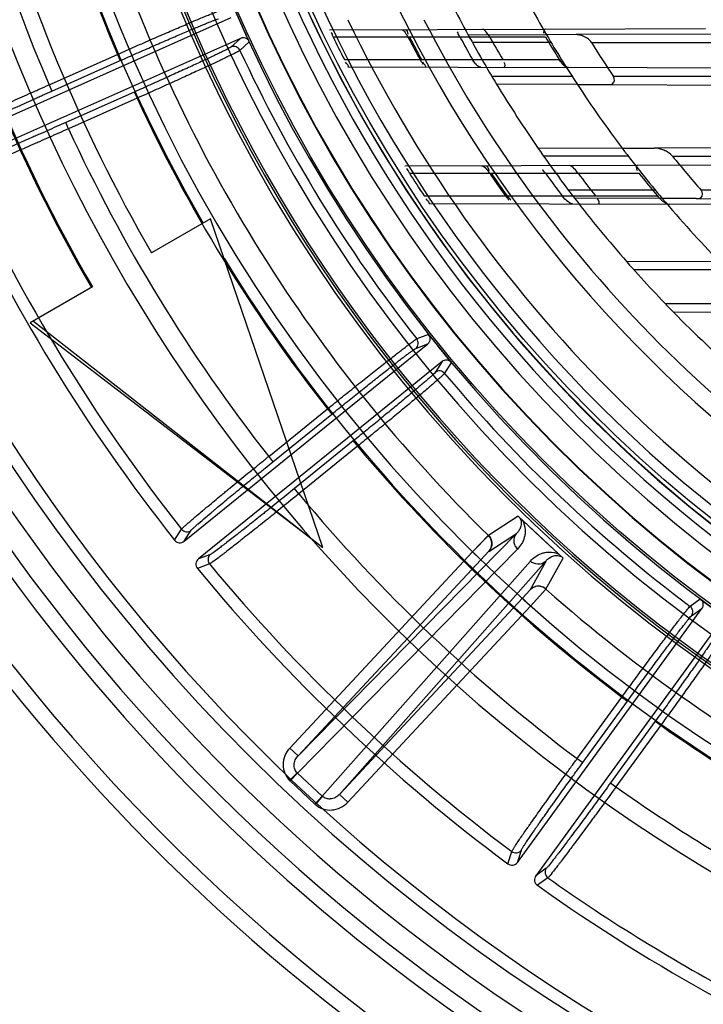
# Model space of a CAD drawing. Header units: millimetres. Extents: x 0 to 297, y 0 to 210.
# Tile 70 of 256: x 144.383 to 144.593, y 92.715 to 93.018. Entities that reach past the tile are written whole.
import ezdxf

# ---------------------------------------------------------------- set-up
doc = ezdxf.new("R2010")
doc.units = ezdxf.units.MM
doc.header["$LTSCALE"] = 16.335
doc.layers.get('0').update_dxf_attribs({"linetype": 'CONTINUOUS'})
for name, color, linetype in [('01_GLOBAL', 7, 'CONTINUOUS'), ('INTFCLR_144815', 7, 'CONTINUOUS'), ('INTFCLR_72935', 7, 'CONTINUOUS')]:
    doc.layers.add(name, color=color, linetype=linetype)

msp = doc.modelspace()

# ---------------------------------------------------------------- linework, layer by layer
at = {"color": 7, "linetype": 'Continuous'}
msp.add_circle((145.8748034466, 92.1344639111), 2.66, dxfattribs=at)
at = {"color": 9, "linetype": 'Continuous'}
msp.add_arc((145.8748034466, 92.1344639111), 2.6259090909, 92.9674534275, 177.0325465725, dxfattribs=at)
at = {"layer": '01_GLOBAL', "color": 7, "linetype": 'Continuous'}
msp.add_circle((145.8748034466, 92.1344639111), 2.695, dxfattribs=at)
at = {"layer": 'INTFCLR_144815', "color": 6, "linetype": 'Continuous'}
for p, q in [((144.3596989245, 92.97991709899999), (144.4476865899, 93.0190917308)), ((144.4505337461, 93.01269691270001), (144.3625325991, 92.9735162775)), ((144.4529238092, 93.0122124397), (144.4532337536, 93.0116015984)), ((144.4413174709, 92.9571596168), (144.4231309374, 92.9466596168)), ((144.4759151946, 92.85589106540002), (144.4413174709, 92.9571596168)), ((144.404944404, 92.9361596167), (144.3857626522, 92.9250850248)), ((144.3857626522, 92.9250850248), (144.4721979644, 92.8587999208)), ((144.3867578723, 92.92565961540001), (144.4759151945, 92.85589106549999)), ((144.508851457, 92.92094683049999), (144.50844793, 92.9215003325)), ((144.4332022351, 92.85786690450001), (144.5081980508, 92.9185973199)), ((144.5126032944, 92.91315729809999), (144.4375963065, 92.85241783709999)), ((144.5150373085, 92.9133079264), (144.5154947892, 92.9127981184)), ((144.5926805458, 92.8396272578), (144.5921475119, 92.8400574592)), ((144.5358315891, 92.7589745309), (144.5926575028, 92.83718869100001)), ((144.598320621, 92.83307419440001), (144.541487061, 92.7548495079))]:
    msp.add_line(p, q, dxfattribs=at)
at = {"layer": 'INTFCLR_144815', "color": 9, "linetype": 'Continuous'}
for p, q in [((144.4505337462, 93.012696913), (144.4476230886, 93.01002991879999)), ((144.4503797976, 93.0089936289), (144.4532337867, 93.0116016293)), ((144.3915898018, 92.9983810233), (144.4126712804, 93.0077671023)), ((144.3924438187, 92.99646287), (144.4135252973, 93.005848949)), ((144.4126712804, 93.0077671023), (144.4135252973, 93.005848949)), ((144.3915898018, 92.9983810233), (144.3924438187, 92.99646287)), ((144.4178340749, 92.9961712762), (144.3967335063, 92.98677669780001)), ((144.4178340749, 92.9961712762), (144.4186880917, 92.9942531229)), ((144.4186880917, 92.9942531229), (144.3975875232, 92.98485854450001)), ((144.3975875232, 92.98485854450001), (144.3967335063, 92.98677669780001)), ((144.50844793, 92.9215003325), (144.5048285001, 92.92014141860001)), ((144.5045003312, 92.91721469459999), (144.5081980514, 92.9185973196)), ((144.5126032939, 92.91315729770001), (144.5104820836, 92.9098278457)), ((144.5134130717, 92.90954035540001), (144.515494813, 92.9127981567)), ((144.4592275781, 92.88395560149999), (144.4773068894, 92.8985959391)), ((144.4605489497, 92.8823238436), (144.4786282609, 92.8969641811)), ((144.4773068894, 92.8985959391), (144.4786282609, 92.8969641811)), ((144.4852949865, 92.8887314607), (144.4671998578, 92.87407831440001)), ((144.486616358, 92.8870997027), (144.4685212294, 92.87244655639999)), ((144.4852949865, 92.8887314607), (144.486616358, 92.8870997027)), ((144.4592275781, 92.88395560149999), (144.4605489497, 92.8823238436)), ((144.4685212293, 92.87244655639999), (144.4671998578, 92.87407831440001)), ((144.5360566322, 92.8655540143), (144.5268839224, 92.8596002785)), ((144.4302337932, 92.8581943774), (144.4323798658, 92.86155206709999)), ((144.4332022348, 92.85786690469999), (144.4353492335, 92.8612172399)), ((144.5355454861, 92.86024816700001), (144.4682807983, 92.7917983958)), ((144.5269935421, 92.854716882), (144.5355454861, 92.8602481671)), ((144.4413172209, 92.8538192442), (144.4375963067, 92.85241783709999)), ((144.522026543, 92.8545654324), (144.4657211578, 92.7941852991)), ((144.535840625, 92.85543288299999), (144.4680728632, 92.78647117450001)), ((144.522026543, 92.8545654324), (144.5245861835, 92.852178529)), ((144.5245861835, 92.852178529), (144.526977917, 92.85475801)), ((144.4410239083, 92.8508493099), (144.4372960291, 92.8494503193)), ((144.4682807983, 92.7917983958), (144.5245861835, 92.852178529)), ((144.4757354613, 92.77932568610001), (144.5398019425, 92.85173889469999)), ((144.4810352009, 92.77990472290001), (144.5446260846, 92.8517803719)), ((144.5446260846, 92.8517803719), (144.539704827, 92.84286341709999)), ((144.5445840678, 92.8430946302), (144.5498834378, 92.8526603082)), ((144.539704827, 92.84286341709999), (144.5373405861, 92.84028485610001)), ((144.5373405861, 92.84028485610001), (144.4810352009, 92.77990472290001)), ((144.5399002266, 92.8378979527), (144.5373405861, 92.84028485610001)), ((144.5921475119, 92.8400574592), (144.5890031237, 92.8378080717)), ((144.4835948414, 92.7775178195), (144.5399002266, 92.8378979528)), ((144.5894436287, 92.83489613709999), (144.5926575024, 92.83718869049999)), ((144.5542177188, 92.7909098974), (144.5679956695, 92.8098736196)), ((144.5559163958, 92.7896757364), (144.5696943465, 92.80863945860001)), ((144.5679956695, 92.8098736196), (144.5696943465, 92.80863945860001)), ((144.5782646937, 92.80241273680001), (144.5644759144, 92.7834341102)), ((144.5782646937, 92.80241273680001), (144.5799633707, 92.8011785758)), ((144.5799633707, 92.8011785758), (144.5661745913, 92.7821999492)), ((144.4657211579, 92.7941852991), (144.4682807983, 92.7917983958)), ((144.5542177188, 92.7909098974), (144.5559163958, 92.7896757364)), ((144.4656828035, 92.78416298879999), (144.4680100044, 92.7865311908)), ((144.4680728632, 92.78647117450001), (144.4658083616, 92.7840427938)), ((144.4734709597, 92.77689730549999), (144.4658083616, 92.7840427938)), ((144.4680728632, 92.78647117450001), (144.4680100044, 92.7865311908)), ((144.4757354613, 92.77932568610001), (144.4680728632, 92.78647117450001)), ((144.5644759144, 92.7834341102), (144.5661745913, 92.7821999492)), ((144.4757354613, 92.77932568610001), (144.4734709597, 92.77689730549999)), ((144.4735996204, 92.7767804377), (144.4757997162, 92.77926716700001)), ((144.4757997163, 92.77926716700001), (144.4757354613, 92.77932568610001)), ((144.4810352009, 92.77990472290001), (144.4835948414, 92.7775178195)), ((144.5358315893, 92.75897453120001), (144.5370382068, 92.7627662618)), ((144.5328797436, 92.75852240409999), (144.534083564, 92.76232099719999)), ((144.5447185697, 92.75716633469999), (144.5414870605, 92.7548495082)), ((144.5452041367, 92.7542215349), (144.5419652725, 92.7519052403))]:
    msp.add_line(p, q, dxfattribs=at)
at = {"layer": 'INTFCLR_144815', "color": 7, "linetype": 'Continuous'}
for p, q in [((144.5498833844, 92.8526602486), (144.5360564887, 92.8655540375)), ((144.5429699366, 92.85910714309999), (144.5360564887, 92.8655540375)), ((144.526968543, 92.8597413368), (144.5220265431, 92.8545654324)), ((144.522026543, 92.8545654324), (144.5268838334, 92.8596003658)), ((144.5498833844, 92.8526602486), (144.5429699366, 92.85910714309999)), ((144.5399002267, 92.8378979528), (144.5446196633, 92.8431380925)), ((144.5445840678, 92.8430946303), (144.5399002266, 92.8378979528))]:
    msp.add_line(p, q, dxfattribs=at)
at = {"layer": 'INTFCLR_144815', "color": 6, "linetype": 'Continuous'}
for radius in [0.4466793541, 0.4256665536]:
    msp.add_circle((144.8596077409, 93.1986596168), radius, dxfattribs=at)
for centre, radius, start, end in [((144.8596077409, 93.1986596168), 0.6157754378, 313.9937911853, 154.5150993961), ((144.8596077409, 93.1986596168), 0.5947754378, 312.9543589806, 154.5144414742), ((144.8596077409, 93.1986596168), 0.5751005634, 108.7136429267, 257.7559644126), ((144.8596077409, 93.1986596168), 0.4627266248, 45.0000000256, 314.9999999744), ((144.8596077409, 93.1986596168), 0.4618985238, 44.999999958, 315.000000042), ((144.8596077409, 93.1986596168), 0.461229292, 44.99999997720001, 315.0000000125), ((144.8596077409, 93.1986596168), 0.4472794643, 47.86578076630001, 312.1342192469), ((144.8596077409, 93.1986596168), 0.4408857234, 45.72777364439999, 314.2722263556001), ((144.8596077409, 93.1986596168), 0.4268887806, 45.6663486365, 314.3336513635), ((144.8596077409, 93.1986596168), 0.5253616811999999, 180.0000000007, 210.0000000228), ((144.8596077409, 93.1986596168), 0.525, 180.0000000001, 210.0000000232), ((144.8596077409, 93.1986596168), 0.504, 180, 209.9999999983), ((144.8596077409, 93.1986596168), 0.427, 190.6326298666, 247.7397281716), ((144.8596077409, 93.1986596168), 0.4473594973, 203.2829108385, 204.7170891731), ((144.8596077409, 93.1986596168), 0.4169682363, 205.6072723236, 244.3927276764), ((144.8596077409, 93.1986596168), 0.3959554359, 207.0737153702, 242.9262846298), ((144.4484741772, 93.008109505), 0.002100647, 24.8892238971, 113.9019535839), ((144.8599207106, 93.19801182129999), 0.54782, 204.5122890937, 218.3386713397), ((144.8596077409, 93.1986596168), 0.5947754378, 205.4855585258, 293.0456409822), ((144.8596077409, 93.1986596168), 0.6157754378, 205.4849006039, 292.0062088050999), ((144.5031756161, 92.9188448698), 0.002100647, 309.0980464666, 38.1112069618), ((144.8596077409, 93.1986596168), 0.4473594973, 218.2829108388, 219.7170891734), ((144.5118012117, 92.9081931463), 0.002100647, 39.88922391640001, 128.9019536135), ((144.4318798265, 92.8594981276), 0.0020998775, 218.3808656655, 309.0311725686), ((144.4389170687, 92.85078517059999), 0.0020999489, 128.9714788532, 219.4698665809), ((144.8599207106, 93.19801182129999), 0.54782, 219.5142520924, 233.3456460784), ((144.8596077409, 93.1986596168), 0.4473594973, 233.2829108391, 234.7170891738), ((144.5877421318, 92.83612790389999), 0.002100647, 324.0980465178, 53.1112069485), ((144.5341320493, 92.7602079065), 0.002099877, 233.3878338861, 324.0311753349), ((144.5431853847, 92.7536143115), 0.0020999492, 143.9714820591, 234.4768307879), ((144.8599207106, 93.19801182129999), 0.54782, 234.5212267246, 248.35715705)]:
    msp.add_arc(centre, radius, start, end, dxfattribs=at)
at = {"layer": 'INTFCLR_144815', "color": 9, "linetype": 'Continuous'}
for centre, radius, start, end in [((144.8596077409, 93.1986596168), 0.4820383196, 52.2436298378, 307.7563701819), ((144.8596077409, 93.1986596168), 0.5712784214, 125.9035433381, 247.5002459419), ((144.8596077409, 93.1986596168), 0.4540564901, 52.5411294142, 307.4588705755), ((144.8596077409, 93.1986596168), 0.44073522, 45.7280221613, 314.2719778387), ((144.8596077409, 93.1986596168), 0.4337362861, 45.73034182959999, 314.2696581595), ((144.8596076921, 93.1986596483), 0.5153551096, 125.9035433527, 247.5002459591), ((144.8596077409, 93.1986596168), 0.4856448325, 128.484146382, 209.9999999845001), ((144.8596077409, 93.1986596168), 0.4297215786, 128.4841463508, 246.0405071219), ((144.8599207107, 93.19801182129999), 0.5091034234, 159.7769988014, 203.0866188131), ((144.859607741, 93.1986596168), 0.485996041, 159.8720266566, 203.1279733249), ((144.859607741, 93.1986596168), 0.47504355, 198.4596803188, 225.5403197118), ((144.8596077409, 93.1986596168), 0.4510440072, 204.8664382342, 218.1335617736), ((144.8596077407, 93.1986596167), 0.4859960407, 204.8720266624, 218.1279733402), ((144.8599207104, 93.19801182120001), 0.5091034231, 204.7515083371, 218.0887233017), ((144.8599207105, 93.19801182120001), 0.5440554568, 204.6484090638, 218.201512), ((144.8596077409, 93.1986596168), 0.5830188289, 203.8266800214, 313.0809380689), ((144.8596077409, 93.1986596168), 0.590019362, 203.8278898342, 312.5732768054), ((144.8596077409, 93.1986596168), 0.6110177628, 203.8266800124, 319.1799903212), ((144.8596077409, 93.1986596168), 0.4856448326, 211.4870912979, 246.040507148), ((144.8596077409, 93.1986596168), 0.4510440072, 219.8664382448, 233.1335617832), ((144.8596077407, 93.1986596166), 0.4859960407, 219.8720266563, 233.1279733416), ((144.8599207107, 93.19801182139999), 0.5091034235, 219.7536127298, 233.0962001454), ((144.4340301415, 92.86285204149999), 0.0021007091, 218.2286241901, 308.8994333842), ((144.4426420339, 92.8521890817), 0.0021007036, 129.100336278, 219.6239978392), ((144.8599207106, 93.19801182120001), 0.544055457, 219.6503858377, 233.208535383), ((144.8596077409, 93.1986596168), 0.4750435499, 228.4596802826, 255.5403196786), ((144.8596077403, 93.1986596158), 0.4859960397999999, 234.8720266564, 240.6586020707), ((144.4703373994, 92.7888995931), 0.006640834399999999, 225.5003209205, 227.0000047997), ((144.859920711, 93.19801182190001), 0.509103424, 234.7610892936, 242.0704016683), ((144.4780000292, 92.78175413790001), 0.006640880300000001, 226.9999997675, 228.4996732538), ((144.535340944, 92.7640039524), 0.0021007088, 233.2356275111, 323.8994442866), ((144.5464201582, 92.75593460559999), 0.0021007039, 144.1003473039, 234.6310018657), ((144.8599207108, 93.19801182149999), 0.5440554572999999, 234.6574089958, 242.0704016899)]:
    msp.add_arc(centre, radius, start, end, dxfattribs=at)
at = {"layer": 'INTFCLR_144815', "color": 7, "linetype": 'Continuous'}
for centre, start, end in [((144.5244322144, 92.8571022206), 317.0375709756, 45.5365050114), ((144.5422630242, 92.8404747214), 48.4614531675, 136.9624284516)]:
    msp.add_arc(centre, 0.0035001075, start, end, dxfattribs=at)
at = {"layer": 'INTFCLR_144815', "color": 6, "linetype": 'Continuous'}
for points, knots in [([(144.4126712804, 93.00776710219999), (144.4135772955, 93.0081695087), (144.4153889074, 93.0089724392), (144.4180960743, 93.0101677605), (144.4207701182, 93.0113440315), (144.4233786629, 93.0124870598), (144.4258985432, 93.0135862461), (144.4283154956, 93.0146355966), (144.4306211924, 93.0156317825), (144.4328018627, 93.01656887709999), (144.4348368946, 93.0174379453), (144.4367109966, 93.01823220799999), (144.4384122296, 93.0189471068), (144.4399336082, 93.01957939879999), (144.4412625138, 93.02012528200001), (144.4423878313, 93.020575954), (144.443301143, 93.0209398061), (144.4440895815, 93.0212186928), (144.4445698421, 93.0214251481), (144.4448314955, 93.02145532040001)], [0, 0, 0, 0, 0.0850728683, 0.170047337, 0.2539515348, 0.3357640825, 0.4144451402, 0.4898706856, 0.5618777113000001, 0.6299846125, 0.6935502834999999, 0.7517701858, 0.8046568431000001, 0.8519046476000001, 0.8931578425, 0.9279251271, 0.9559751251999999, 0.9773975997, 1, 1, 1, 1]), ([(144.4529238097, 93.01221243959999), (144.4527030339, 93.01244896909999), (144.4519734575, 93.01294485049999), (144.4510156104, 93.01291145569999), (144.4505337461, 93.01269691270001)], [0, 0, 0, 0, 0.3801960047, 1, 1, 1, 1]), ([(144.4503798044, 93.00899361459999), (144.4501735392, 93.0088114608), (144.4496725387, 93.0085829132), (144.4488951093, 93.0081612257), (144.4479649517, 93.0077037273), (144.4468316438, 93.00714813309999), (144.4454979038, 93.00650846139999), (144.443972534, 93.0057842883), (144.4422632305, 93.00498080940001), (144.4403890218, 93.0041066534), (144.4383660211, 93.00316966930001), (144.4362076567, 93.0021756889), (144.4339224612, 93.0011285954), (144.431531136, 93.00003792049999), (144.4290578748, 92.9989149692), (144.4265297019, 92.99777193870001), (144.4239567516, 92.9966129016), (144.4213393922, 92.9954380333), (144.4195780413, 92.99465034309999), (144.4186880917, 92.9942531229)], [0, 0, 0, 0, 0.0236146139, 0.0463538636, 0.0762315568, 0.112430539, 0.154715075, 0.2031505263, 0.2573373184, 0.3167930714, 0.3806188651, 0.4486563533, 0.5207089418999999, 0.5963276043, 0.674203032, 0.7538026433, 0.8344246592, 0.9163675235, 1, 1, 1, 1]), ([(144.4773068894, 92.89859593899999), (144.4780776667, 92.89921895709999), (144.4796208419, 92.90046429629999), (144.4819307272, 92.9023230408), (144.484220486, 92.9041603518), (144.4864567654, 92.90594948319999), (144.4886155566, 92.9076706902), (144.4906824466, 92.90931281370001), (144.4926532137, 92.91087284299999), (144.4945176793, 92.9123427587), (144.4962561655, 92.9137069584), (144.4978563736, 92.91495553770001), (144.4993091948, 92.9160820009), (144.5006098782, 92.9170823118), (144.5017466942, 92.9179491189), (144.5027114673, 92.9186712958), (144.5034927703, 92.919253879), (144.5041770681, 92.91972375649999), (144.5045843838, 92.9200448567), (144.5048285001, 92.92014141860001)], [0, 0, 0, 0, 0.0850492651, 0.1701690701, 0.2544288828, 0.3369797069, 0.415932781, 0.4913591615, 0.5635131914, 0.6316257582, 0.6951004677, 0.7531483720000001, 0.8058019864, 0.8528569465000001, 0.8939622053, 0.928463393, 0.9563192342, 0.9774719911, 1, 1, 1, 1]), ([(144.5081980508, 92.9185973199), (144.5084500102, 92.9188013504), (144.5089962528, 92.91949387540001), (144.5090313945, 92.9204517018), (144.5088514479, 92.92094682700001)], [0, 0, 0, 0, 0.3809658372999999, 1, 1, 1, 1]), ([(144.5150373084, 92.9133079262), (144.5147628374, 92.9134792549), (144.5139297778, 92.9137694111), (144.5130132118, 92.91348924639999), (144.5126032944, 92.91315729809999)], [0, 0, 0, 0, 0.3801956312, 1, 1, 1, 1]), ([(144.5134130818, 92.90954034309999), (144.5132609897, 92.9093110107), (144.5128362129, 92.9089605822), (144.5121944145, 92.9083520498), (144.5114143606, 92.9076693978), (144.5104634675, 92.9068394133), (144.5093407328, 92.90587634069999), (144.5080547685, 92.90478204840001), (144.5066116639, 92.90356354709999), (144.5050275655, 92.90223409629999), (144.5033160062, 92.9008054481), (144.5014884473, 92.8992867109), (144.4995521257, 92.8976838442), (144.4975245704, 92.8960114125), (144.4954262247, 92.8942865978), (144.4932800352, 92.8925281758), (144.491094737, 92.89074270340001), (144.4888706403, 92.8889304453), (144.4873731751, 92.88771372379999), (144.486616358, 92.8870997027)], [0, 0, 0, 0, 0.0236146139, 0.0463538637, 0.0762315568, 0.112430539, 0.154715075, 0.2031505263, 0.2573373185, 0.3167930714, 0.3806188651, 0.4486563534, 0.5207089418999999, 0.5963276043, 0.674203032, 0.7538026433, 0.8344246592, 0.9163675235, 1, 1, 1, 1]), ([(144.5926575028, 92.83718869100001), (144.5928480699, 92.8374509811), (144.5931964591, 92.8382612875), (144.5929825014, 92.83919557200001), (144.5926805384, 92.8396272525)], [0, 0, 0, 0, 0.3809657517, 1, 1, 1, 1]), ([(144.5679956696, 92.8098736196), (144.5685789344, 92.8106749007), (144.5697472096, 92.8122772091), (144.571497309, 92.8146704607), (144.573233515, 92.8170378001), (144.5749305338, 92.81934476), (144.5765702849, 92.82156605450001), (144.5781417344, 92.82368717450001), (144.579641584, 92.8257041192), (144.5810620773, 92.82760650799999), (144.5823882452, 92.829374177), (144.5836107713, 92.8309943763), (144.5847225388, 92.83245847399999), (144.5857200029, 92.8337613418), (144.5865937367, 92.8348928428), (144.5873387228, 92.8358401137), (144.58794262, 92.836605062), (144.5884819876, 92.83723603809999), (144.5887923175, 92.8376516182), (144.5890031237, 92.8378080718)], [0, 0, 0, 0, 0.0850492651, 0.1701690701, 0.2544288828, 0.3369797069, 0.415932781, 0.4913591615, 0.5635131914, 0.6316257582, 0.6951004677, 0.7531483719, 0.8058019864, 0.8528569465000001, 0.8939622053, 0.928463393, 0.9563192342, 0.9774719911, 1, 1, 1, 1]), ([(144.600038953, 92.8297900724), (144.5999513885, 92.82952915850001), (144.5996317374, 92.8290806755), (144.5991692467, 92.8283266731), (144.5985923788, 92.8274652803), (144.5978886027, 92.8264173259), (144.5970533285, 92.8251964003), (144.5960933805, 92.8238050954), (144.5950142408, 92.82225378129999), (144.5938279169, 92.8205592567), (144.5925452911, 92.8187375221), (144.5911741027, 92.81679898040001), (144.589719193, 92.81475038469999), (144.5881940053, 92.8126107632), (144.5866133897, 92.8104013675), (144.5849953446, 92.8081472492), (144.5833465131, 92.80585686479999), (144.5816671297, 92.8035305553), (144.5805355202, 92.80196760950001), (144.5799633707, 92.8011785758)], [0, 0, 0, 0, 0.0236174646, 0.0463597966, 0.0762413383, 0.112444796, 0.1547358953, 0.2031690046, 0.2575052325, 0.3169006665, 0.3806782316, 0.4486967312, 0.5206642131, 0.5963013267, 0.6741808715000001, 0.7537853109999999, 0.8344129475, 0.9163615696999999, 1, 1, 1, 1])]:
    msp.add_open_spline(points, degree=3, knots=knots, dxfattribs=at)
at = {"layer": 'INTFCLR_144815', "color": 9, "linetype": 'Continuous'}
for points, knots in [([(144.4135252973, 93.005848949), (144.4143691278, 93.0062246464), (144.416051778, 93.006972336), (144.4185631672, 93.00808382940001), (144.4210413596, 93.0091761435), (144.4234678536, 93.0102411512), (144.4258245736, 93.0112709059), (144.4280946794, 93.0122580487), (144.4302625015, 93.01319578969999), (144.4323130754, 93.0140776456), (144.4342317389, 93.0148973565), (144.4360046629, 93.0156489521), (144.4376190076, 93.0163271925), (144.4390636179, 93.0169269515), (144.4403282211, 93.0174454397), (144.4414042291, 93.0178750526), (144.4422824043, 93.0182240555), (144.4430421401, 93.01848984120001), (144.4435053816, 93.0186890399), (144.4437570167, 93.0187132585)], [0, 0, 0, 0, 0.0843226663, 0.168089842, 0.250712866, 0.3315559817, 0.4099994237, 0.4854968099, 0.5575372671, 0.6256197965, 0.6892684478, 0.7480054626, 0.8014118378, 0.8491164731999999, 0.8908026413, 0.9261630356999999, 0.9549373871, 0.976922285, 1, 1, 1, 1]), ([(144.4476230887, 93.01002991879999), (144.4474363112, 93.00985875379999), (144.4469773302, 93.0096474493), (144.4462703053, 93.0092601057), (144.4454225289, 93.0088406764), (144.4443827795, 93.0083283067), (144.4431508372, 93.0077352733), (144.4417379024, 93.0070627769), (144.4401529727, 93.0063166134), (144.4384075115, 93.0055017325), (144.4365141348, 93.0046242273), (144.4344864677, 93.0036903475), (144.4323386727, 93.0027066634), (144.4300853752, 93.001679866), (144.4277425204, 93.00061724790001), (144.4253277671, 92.99952681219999), (144.4228596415, 92.9984169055), (144.4203561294, 92.99729563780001), (144.418676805, 92.99654648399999), (144.4178340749, 92.9961712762)], [0, 0, 0, 0, 0.0231275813, 0.0451535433, 0.0739556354, 0.1093267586, 0.151023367, 0.1987508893, 0.2521830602, 0.3109402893, 0.3746024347, 0.4426883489, 0.5147332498, 0.5902585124, 0.6687402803, 0.7495811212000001, 0.8321331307, 0.9157872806, 1, 1, 1, 1]), ([(144.3598583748, 92.9836896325), (144.3601032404, 92.9839052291), (144.3607029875, 92.98416906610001), (144.3616323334, 92.98466730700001), (144.3632916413, 92.9854716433), (144.3652852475, 92.98642823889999), (144.3672514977, 92.9873492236), (144.3685706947, 92.9879638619), (144.3708403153, 92.9890166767), (144.3732035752, 92.9901017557), (144.3756575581, 92.99122126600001), (144.3774506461, 92.9920370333), (144.3807403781, 92.9935278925), (144.3840896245, 92.99503416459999), (144.3870280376, 92.9963488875), (144.3890511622, 92.9972521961), (144.3905729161, 92.9979294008), (144.3915898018, 92.9983810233)], [0, 0, 0, 0, 0.0279849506, 0.0550498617, 0.09086941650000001, 0.1859204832, 0.2448531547, 0.2770846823, 0.3107594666, 0.4594583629, 0.5001433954, 0.5421237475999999, 0.6284330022, 0.8099506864, 0.8571271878, 0.9045593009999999, 1, 1, 1, 1]), ([(144.3626399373, 92.9825976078), (144.3628668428, 92.9828043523), (144.3634317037, 92.98305413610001), (144.3643029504, 92.98352676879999), (144.3658609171, 92.9842877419), (144.3677328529, 92.9851913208), (144.3695794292, 92.9860611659), (144.3708183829, 92.9866414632), (144.3729500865, 92.9876351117), (144.3751698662, 92.9886589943), (144.3774751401, 92.9897148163), (144.3791596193, 92.9904840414), (144.3822502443, 92.99188947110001), (144.385396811, 92.9933094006), (144.3881575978, 92.99454833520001), (144.3900584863, 92.99539943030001), (144.3914883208, 92.99603745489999), (144.3924438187, 92.99646287)], [0, 0, 0, 0, 0.0280091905, 0.0550841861, 0.0909040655, 0.185956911, 0.2448903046, 0.2771211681, 0.3107939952, 0.4594883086, 0.5001714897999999, 0.5421499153, 0.6284554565, 0.8099625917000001, 0.8571358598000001, 0.9045651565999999, 1, 1, 1, 1]), ([(144.3975875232, 92.98485854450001), (144.3955796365, 92.9839627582), (144.3925898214, 92.9826343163), (144.3891120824, 92.98109913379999), (144.3871671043, 92.9802435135), (144.3844085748, 92.9790329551), (144.3813041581, 92.9776788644), (144.378279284, 92.97637108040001), (144.3766755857, 92.97568136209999), (144.3745707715, 92.9747796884), (144.3725712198, 92.9739307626), (144.3706762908, 92.97313876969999), (144.3696448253, 92.9727127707), (144.3682247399, 92.97212103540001), (144.3667557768, 92.9715884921), (144.3657654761, 92.97115198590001), (144.3654373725, 92.97111411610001)], [0, 0, 0, 0, 0.1886068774, 0.2806528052, 0.3261053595, 0.3708840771, 0.5390716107, 0.6166420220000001, 0.6535802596, 0.6888257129, 0.813068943, 0.8399338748, 0.8649917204, 0.9088314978, 0.9716673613, 1, 1, 1, 1]), ([(144.3967335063, 92.98677669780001), (144.3948454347, 92.9859360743), (144.3920338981, 92.9846897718), (144.3887633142, 92.9832500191), (144.3869341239, 92.98244773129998), (144.3843397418, 92.98131272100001), (144.381420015, 92.980043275), (144.378574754, 92.9788180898), (144.3770661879, 92.9781721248), (144.3750861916, 92.9773276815), (144.3732049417, 92.97653332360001), (144.3714219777, 92.97579264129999), (144.3704514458, 92.975394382), (144.3691150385, 92.97484058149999), (144.3677325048, 92.9743464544), (144.3667986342, 92.9739374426), (144.3664893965, 92.9739068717)], [0, 0, 0, 0, 0.1885958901, 0.2806355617, 0.326086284, 0.3708631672, 0.5390435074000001, 0.6166103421, 0.6535475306, 0.6887931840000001, 0.8130345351, 0.8398998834, 0.8649581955, 0.9087982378, 0.9716437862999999, 1, 1, 1, 1]), ([(144.4786282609, 92.8969641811), (144.479346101, 92.8975454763), (144.4807778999, 92.89870319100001), (144.48291604, 92.9004268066), (144.4850270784, 92.9021233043), (144.4870952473, 92.9037800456), (144.4891051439, 92.90538467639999), (144.4910424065, 92.9069257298), (144.4928936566, 92.9083925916), (144.4946461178, 92.9097751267), (144.4962872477, 92.9110634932), (144.4978052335, 92.9122483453), (144.4991890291, 92.9133212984), (144.5004291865, 92.91427451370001), (144.5015165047, 92.9151026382), (144.5024446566, 92.91579610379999), (144.50320258, 92.9163605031), (144.503867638, 92.91681386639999), (144.5042635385, 92.9171261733), (144.5045003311, 92.91721469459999)], [0, 0, 0, 0, 0.08432267, 0.1680898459, 0.2507128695, 0.3315559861, 0.4099994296, 0.4854968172, 0.5575372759, 0.6256198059, 0.6892684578, 0.7480054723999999, 0.8014118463, 0.8491164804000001, 0.8908026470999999, 0.9261630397, 0.9549373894, 0.9769222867, 1, 1, 1, 1]), ([(144.5104820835, 92.90982784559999), (144.5103459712, 92.9096141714), (144.5099573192, 92.9092912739), (144.5093746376, 92.9087341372), (144.5086643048, 92.908109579), (144.507792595, 92.9073455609), (144.5067561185, 92.90645388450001), (144.5055653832, 92.9054386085), (144.50422758, 92.9043076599), (144.5027525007, 92.9030687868), (144.5011507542, 92.9017311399), (144.499433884, 92.9003042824), (144.4976138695, 92.89879822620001), (144.495703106, 92.8972232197), (144.4937151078, 92.895590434), (144.4916648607, 92.89391216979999), (144.4895680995, 92.8922012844), (144.4874400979, 92.89047026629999), (144.4860118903, 92.8893119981), (144.4852949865, 92.8887314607)], [0, 0, 0, 0, 0.0231275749, 0.0451535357, 0.0739556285, 0.1093267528, 0.1510233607, 0.1987508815, 0.2521830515, 0.3109402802, 0.3746024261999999, 0.4426883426, 0.5147332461, 0.5902585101, 0.6687402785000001, 0.7495811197, 0.8321331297, 0.9157872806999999, 1, 1, 1, 1]), ([(144.432379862, 92.8615520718), (144.4325605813, 92.8618236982), (144.4330715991, 92.86223377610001), (144.4338403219, 92.8629555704), (144.4352349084, 92.8641619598), (144.4369129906, 92.8656019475), (144.4385738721, 92.86700045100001), (144.4396890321, 92.8679355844), (144.4416088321, 92.86953993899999), (144.4436107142, 92.8711997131), (144.4456913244, 92.87291621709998), (144.4472121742, 92.8741682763), (144.4500039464, 92.8764597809), (144.4528492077, 92.8787815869), (144.4553472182, 92.880812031), (144.457067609, 92.88220818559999), (144.4583622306, 92.88325618), (144.4592275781, 92.88395560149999)], [0, 0, 0, 0, 0.0279848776, 0.0550497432, 0.090869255, 0.1859202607, 0.2448529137, 0.2770844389, 0.3107592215, 0.4594581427, 0.5001431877, 0.5421235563, 0.6284328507, 0.8099506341, 0.8571271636, 0.9045593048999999, 1, 1, 1, 1]), ([(144.4353492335, 92.8612172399), (144.4355148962, 92.8614756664), (144.43599586, 92.86186313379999), (144.4367150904, 92.86254515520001), (144.4380230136, 92.86368342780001), (144.4395972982, 92.8650407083), (144.4411558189, 92.86635884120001), (144.442202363, 92.8672400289), (144.4440042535, 92.86875154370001), (144.4458833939, 92.87031505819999), (144.447836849, 92.8719315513), (144.4492648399, 92.8731105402), (144.4518864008, 92.8752679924), (144.4545582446, 92.8774539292), (144.4569042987, 92.8793651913), (144.4585201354, 92.8806792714), (144.4597361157, 92.8816656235), (144.4605489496, 92.8823238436)], [0, 0, 0, 0, 0.0280090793, 0.05508402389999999, 0.09090385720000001, 0.1859566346, 0.2448900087, 0.2771208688, 0.3107936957, 0.459488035, 0.5001712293, 0.5421496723, 0.628455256, 0.8099624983, 0.857135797, 0.9045651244, 1, 1, 1, 1]), ([(144.4685212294, 92.8724465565), (144.4668136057, 92.8710616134), (144.4642694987, 92.8690046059), (144.4613076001, 92.8666216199), (144.459650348, 92.8652917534), (144.4572991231, 92.86340848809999), (144.4546509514, 92.86129705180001), (144.4520676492, 92.85925090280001), (144.4506970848, 92.8581696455), (144.4488974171, 92.85675385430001), (144.4471856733, 92.8554163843), (144.4455602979, 92.8541609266), (144.4446742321, 92.8534824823), (144.443455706, 92.8525433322), (144.4421745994, 92.85164878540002), (144.4413310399, 92.8509707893), (144.4410239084, 92.8508493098)], [0, 0, 0, 0, 0.1886067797, 0.2806526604, 0.3261051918, 0.3708838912, 0.5390713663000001, 0.6166417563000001, 0.6535799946, 0.6888254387, 0.8130686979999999, 0.8399336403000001, 0.8649915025, 0.908831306, 0.9716672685, 1, 1, 1, 1]), ([(144.4671998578, 92.87407831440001), (144.4655936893, 92.872777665), (144.4632005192, 92.8708461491), (144.460414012, 92.86860896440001), (144.4588547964, 92.8673605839), (144.4566425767, 92.86559277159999), (144.4541508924, 92.86361089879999), (144.4517196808, 92.8616910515), (144.4504297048, 92.8606766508), (144.4487357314, 92.859348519), (144.4471241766, 92.8580943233), (144.4455936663, 92.8569174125), (144.4447592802, 92.85628153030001), (144.4436117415, 92.8554007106), (144.442404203, 92.8545655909), (144.4416080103, 92.8539288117), (144.4413172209, 92.8538192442)], [0, 0, 0, 0, 0.188595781, 0.280635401, 0.3260860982, 0.3708629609, 0.5390432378, 0.6166100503, 0.6535472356, 0.6887928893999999, 0.8130342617, 0.8398996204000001, 0.8649579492, 0.9087980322, 0.9716436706, 1, 1, 1, 1]), ([(144.5365385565, 92.8651044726), (144.5367872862, 92.86471360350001), (144.5371163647, 92.8637053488), (144.5368981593, 92.8622735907), (144.5363010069, 92.86109555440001), (144.5358120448, 92.86050805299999), (144.5355454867, 92.8602481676)], [0, 0, 0, 0, 0.261142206, 0.5731677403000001, 0.790160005, 1, 1, 1, 1]), ([(144.5373437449, 92.8643535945), (144.5378575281, 92.86346923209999), (144.5382763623, 92.8620039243), (144.5382032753, 92.8601601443), (144.537894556, 92.8586593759), (144.537172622, 92.85701796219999), (144.5363139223, 92.8559145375), (144.5358406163, 92.8554328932)], [0, 0, 0, 0, 0.3172302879, 0.4504430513, 0.570800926, 0.7905518, 1, 1, 1, 1]), ([(144.5355454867, 92.8602481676), (144.5352632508, 92.8599437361), (144.5347946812, 92.8591777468), (144.5346043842, 92.85781574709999), (144.5349699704, 92.8564714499), (144.5355225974, 92.8557310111), (144.535840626, 92.8554328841)], [0, 0, 0, 0, 0.2341584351, 0.4914350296, 0.7541194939, 1, 1, 1, 1]), ([(144.5398019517, 92.85173888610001), (144.5402523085, 92.8522429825), (144.5412901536, 92.8531806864), (144.5428776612, 92.8540122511), (144.5443494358, 92.8544250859), (144.5461826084, 92.85462742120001), (144.5476757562, 92.8543125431), (144.5485962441, 92.853860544)], [0, 0, 0, 0, 0.2096610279, 0.4295009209, 0.5490376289, 0.6819346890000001, 1, 1, 1, 1]), ([(144.5446260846, 92.8517803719), (144.5448669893, 92.8520647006), (144.5454187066, 92.8525938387), (144.546448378, 92.85320690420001), (144.5478177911, 92.85357906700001), (144.5488863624, 92.8533891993), (144.549401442, 92.8531097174)], [0, 0, 0, 0, 0.210222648, 0.4274669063, 0.669421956, 1, 1, 1, 1]), ([(144.5446260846, 92.8517803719), (144.5443420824, 92.8514775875), (144.5435565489, 92.8509164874), (144.5425898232, 92.8507436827), (144.5420667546, 92.8507717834)], [0, 0, 0, 0, 0.4421221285, 1, 1, 1, 1]), ([(144.5696943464, 92.80863945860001), (144.5702372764, 92.8093867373), (144.5713206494, 92.8108755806), (144.5729398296, 92.81309385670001), (144.5745398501, 92.8152789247), (144.5761087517, 92.81741449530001), (144.5776348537, 92.8194846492), (144.5791072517, 92.8214745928), (144.5805157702, 92.82337061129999), (144.5818506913, 92.8251596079), (144.5831024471, 92.8268288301), (144.5842620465, 92.8283661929), (144.5853209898, 92.8297607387), (144.5862721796, 92.8310024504), (144.587108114, 92.8320837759), (144.5878251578, 92.8329938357), (144.5884111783, 92.8337351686), (144.588936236, 92.8343452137), (144.5892378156, 92.83474934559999), (144.5894436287, 92.83489613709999)], [0, 0, 0, 0, 0.0843226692, 0.1680898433, 0.2507128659, 0.3315559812, 0.4099994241, 0.4854968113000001, 0.557537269, 0.6256197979, 0.6892684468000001, 0.748005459, 0.8014118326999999, 0.8491164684, 0.8908026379, 0.9261630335, 0.9549373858, 0.9769222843, 1, 1, 1, 1]), ([(144.5971334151, 92.8293091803), (144.5970572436, 92.8290675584), (144.5967654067, 92.8286550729), (144.596346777, 92.82796611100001), (144.5958222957, 92.8271789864), (144.5951780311, 92.8262153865), (144.5944076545, 92.8250858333), (144.5935202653, 92.823796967), (144.5925207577, 92.82235830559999), (144.5914165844, 92.82077986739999), (144.5902156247, 92.81907323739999), (144.5889265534, 92.8172506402), (144.5875583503, 92.81532484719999), (144.5861203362, 92.8133089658), (144.5846226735, 92.8112172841), (144.5830766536, 92.8090655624), (144.5814941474, 92.80687029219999), (144.5798866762, 92.80464748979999), (144.5788069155, 92.80315904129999), (144.5782646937, 92.80241273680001)], [0, 0, 0, 0, 0.0231275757, 0.0451535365, 0.0739556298, 0.1093267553, 0.1510233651, 0.1987508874, 0.2521830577, 0.3109402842, 0.3746024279, 0.4426883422, 0.5147332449, 0.5902585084, 0.6687402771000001, 0.7495811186, 0.8321331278, 0.9157872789, 1, 1, 1, 1]), ([(144.4680100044, 92.7865311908), (144.4676889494, 92.78684670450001), (144.4671757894, 92.7876532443), (144.4669833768, 92.7890952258), (144.467352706, 92.79056264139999), (144.4679283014, 92.79142220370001), (144.4682807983, 92.7917983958)], [0, 0, 0, 0, 0.2329766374, 0.4761332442, 0.7331775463, 1, 1, 1, 1]), ([(144.5340835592, 92.7623210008), (144.5341878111, 92.7626301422), (144.5345752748, 92.7631585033), (144.535130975, 92.7640546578), (144.5361657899, 92.765580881), (144.5374139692, 92.76740612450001), (144.5386562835, 92.7691868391), (144.5394914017, 92.770378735), (144.5409305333, 92.772425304), (144.5424345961, 92.77454665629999), (144.5440000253, 92.77674317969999), (144.5451449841, 92.77834620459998), (144.5472485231, 92.78128219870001), (144.5493958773, 92.78426131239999), (144.5512832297, 92.7868691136), (144.5525836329, 92.78866297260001), (144.5535628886, 92.7900103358), (144.5542177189, 92.7909098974)], [0, 0, 0, 0, 0.0279845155, 0.0550492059, 0.09086855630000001, 0.185919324, 0.2448519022, 0.2770834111, 0.3107581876, 0.4594571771, 0.5001422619, 0.5421226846, 0.6284321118, 0.8099502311, 0.8571268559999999, 0.9045590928, 1, 1, 1, 1]), ([(144.5370382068, 92.7627662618), (144.5371313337, 92.7630587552), (144.5374956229, 92.7635574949), (144.5380138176, 92.7644024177), (144.5389825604, 92.76584040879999), (144.5401519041, 92.7675588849), (144.5413161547, 92.7692354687), (144.5420989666, 92.770357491), (144.5434482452, 92.7722838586), (144.5448586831, 92.7742804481), (144.5463271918, 92.7763474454), (144.5474013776, 92.77785584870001), (144.5493752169, 92.78061829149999), (144.5513902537, 92.7834212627), (144.5531616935, 92.7858745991), (144.5543823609, 92.7875621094), (144.5553016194, 92.7888295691), (144.5559163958, 92.7896757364)], [0, 0, 0, 0, 0.0280086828, 0.0550834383, 0.0909030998, 0.1859556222, 0.2448889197, 0.277119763, 0.3107925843, 0.4594869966, 0.5001702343, 0.542148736, 0.6284544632, 0.8099620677, 0.8571354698, 0.9045649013, 1, 1, 1, 1]), ([(144.5644759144, 92.7834341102), (144.5632611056, 92.7817620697), (144.561449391, 92.7792769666), (144.5593368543, 92.7763948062), (144.5581538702, 92.7747854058), (144.55647457, 92.7725052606), (144.5545807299, 92.7699460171), (144.5527292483, 92.76746233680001), (144.5517457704, 92.7661486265), (144.5504532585, 92.7644273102), (144.5492212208, 92.76279874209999), (144.5480474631, 92.76126580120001), (144.5474060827, 92.7604356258), (144.5465256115, 92.7592878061), (144.5455753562, 92.7581685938), (144.5449710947, 92.757347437), (144.5447185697, 92.75716633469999)], [0, 0, 0, 0, 0.1885953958, 0.2806348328, 0.3260854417, 0.3708622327, 0.5390422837, 0.6166090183, 0.6535461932, 0.6887918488, 0.8130332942, 0.8398986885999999, 0.8649570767, 0.9087973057, 0.9716432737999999, 1, 1, 1, 1]), ([(144.5661745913, 92.7821999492), (144.5648836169, 92.7804202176), (144.562958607, 92.77777482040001), (144.5607144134, 92.7747064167), (144.5594578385, 92.7729929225), (144.5576741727, 92.7705652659), (144.5556627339, 92.76784035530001), (144.5536970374, 92.7651953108), (144.5526530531, 92.7637961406), (144.5512811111, 92.76196281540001), (144.5499738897, 92.7602278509), (144.5487288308, 92.758594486), (144.5480485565, 92.7577098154), (144.5471146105, 92.7564872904), (144.5461087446, 92.75529154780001), (144.5454693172, 92.7544184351), (144.5452041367, 92.7542215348)], [0, 0, 0, 0, 0.1886064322, 0.2806521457, 0.3261045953, 0.3708832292, 0.5390704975, 0.6166408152, 0.6535790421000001, 0.6888244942, 0.8130678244, 0.8399328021, 0.8649907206, 0.9088306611, 0.9716669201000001, 1, 1, 1, 1]), ([(144.4781143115, 92.77848760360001), (144.4777615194, 92.77847081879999), (144.4769233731, 92.7785494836), (144.4761561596, 92.77895173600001), (144.4757997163, 92.77926716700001)], [0, 0, 0, 0, 0.4259614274, 1, 1, 1, 1]), ([(144.4810352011, 92.77990472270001), (144.480684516, 92.7795268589), (144.479798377, 92.77883676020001), (144.4787003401, 92.7785152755), (144.4781143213, 92.77848768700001)], [0, 0, 0, 0, 0.4677243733, 1, 1, 1, 1])]:
    msp.add_open_spline(points, degree=3, knots=knots, dxfattribs=at)
at = {"layer": 'INTFCLR_144815', "color": 7, "linetype": 'Continuous'}
for points, knots in [([(144.5269247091, 92.8596389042), (144.5273933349, 92.8591791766), (144.5279770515, 92.858124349), (144.5280122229, 92.856287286), (144.5274502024, 92.85520607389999), (144.5269935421, 92.854716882)], [0, 0, 0, 0, 0.3652834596, 0.6276282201, 1, 1, 1, 1]), ([(144.5446196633, 92.8431380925), (144.5441283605, 92.8435735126), (144.5430353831, 92.8440822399), (144.5412003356, 92.8439891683), (144.5401609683, 92.84335309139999), (144.539704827, 92.84286341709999)], [0, 0, 0, 0, 0.365286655, 0.6276297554, 1, 1, 1, 1])]:
    msp.add_open_spline(points, degree=3, knots=knots, dxfattribs=at)
at = {"layer": 'INTFCLR_144815', "color": 9, "linetype": 'Continuous'}
for points in [[(144.5420667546, 92.8507717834), (144.541247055, 92.85081582), (144.5404037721, 92.851180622), (144.5398019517, 92.85173888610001)], [(144.4657211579, 92.7941852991), (144.4650740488, 92.7934910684), (144.4640378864, 92.79186469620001), (144.463485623, 92.7890657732), (144.4640167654, 92.78631997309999), (144.4650405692, 92.7847939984), (144.4656828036, 92.78416298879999)], [(144.4735996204, 92.7767804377), (144.4742740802, 92.7761839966), (144.4758674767, 92.77526879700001), (144.4786437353, 92.7749306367), (144.4813973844, 92.77567669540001), (144.4829472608, 92.7768240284), (144.4835948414, 92.7775178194)]]:
    msp.add_open_spline(points, degree=3, dxfattribs=at)
at = {"layer": 'INTFCLR_72935', "color": 9, "linetype": 'Continuous'}
for p, q in [((144.4779651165, 93.0153274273), (144.5443565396, 93.01555917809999)), ((144.4790466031, 93.01315961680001), (144.5444713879, 93.01315961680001)), ((144.544776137, 93.01381064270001), (144.5206940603, 93.0137265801)), ((144.5461982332, 93.01140961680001), (144.5219686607, 93.01140961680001)), ((144.6020070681, 93.0140104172), (144.5539310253, 93.01384259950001)), ((144.5586262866, 93.01140961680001), (144.6176807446, 93.01140961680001)), ((144.4825392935, 93.0061596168), (144.5486899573, 93.0061596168)), ((144.4836309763, 93.0039720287), (144.5515274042, 93.0037350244)), ((144.5527152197, 93.0009096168), (144.5280091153, 93.0009096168)), ((144.6264432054, 93.0009096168), (144.565451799, 93.0009096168)), ((144.5542974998, 92.9984753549), (144.5294203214, 92.998562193)), ((144.5637892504, 92.9984422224), (144.6140550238, 92.99826676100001)), ((144.5680768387, 92.9788919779), (144.5422353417, 92.97880177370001)), ((144.6310204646, 92.9791116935), (144.5779821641, 92.9789265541)), ((144.5699648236, 92.9764096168), (144.5439059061, 92.9764096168)), ((144.5835905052, 92.9764096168), (144.6504827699, 92.9764096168)), ((144.5011058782, 92.9734082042), (144.5727567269, 92.97365831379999)), ((144.502564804, 92.97115961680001), (144.5732536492, 92.97115961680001)), ((144.5783329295, 92.9659096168), (144.551565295, 92.9659096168)), ((144.6626956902, 92.9659096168), (144.5924326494, 92.9659096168)), ((144.5071230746, 92.9641596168), (144.5789454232, 92.9641596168)), ((144.5804420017, 92.96338409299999), (144.5534174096, 92.96347842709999)), ((144.5908627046, 92.9633477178), (144.6475024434, 92.96315000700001)), ((144.5086098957, 92.96188483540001), (144.582616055, 92.9616265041)), ((144.5980073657, 92.9439964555), (144.5695065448, 92.9438969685)), ((144.6005507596, 92.9414096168), (144.5717099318, 92.9414096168)), ((144.6114182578, 92.93090961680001), (144.5814483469, 92.93090961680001)), ((144.6143011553, 92.9282659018), (144.5839135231, 92.9283719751))]:
    msp.add_line(p, q, dxfattribs=at)
at = {"layer": 'INTFCLR_72935', "color": 6, "linetype": 'Continuous'}
for p, q in [((144.5443565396, 93.01555917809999), (144.5937455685, 93.01573157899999)), ((144.5539310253, 93.01384259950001), (144.544776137, 93.01381064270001)), ((144.602546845, 93.0035569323), (144.5515274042, 93.0037350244)), ((144.5542974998, 92.9984753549), (144.5637892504, 92.9984422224)), ((144.5680768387, 92.9788919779), (144.5779821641, 92.9789265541)), ((144.5727567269, 92.97365831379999), (144.6280766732, 92.9738514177)), ((144.5908627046, 92.9633477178), (144.5804420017, 92.96338409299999)), ((144.5086098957, 92.96188483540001), (144.5085794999, 92.9618849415)), ((144.6408286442, 92.96142330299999), (144.582616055, 92.9616265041))]:
    msp.add_line(p, q, dxfattribs=at)
at = {"layer": 'INTFCLR_72935', "color": 7, "linetype": 'Continuous'}
for p, q in [((144.5226025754, 93.00525763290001), (144.5219968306, 93.0061596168)), ((144.5486899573, 93.0061596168), (144.5493764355, 93.00521872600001)), ((144.5512899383, 92.96247573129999), (144.5501597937, 92.9635331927))]:
    msp.add_line(p, q, dxfattribs=at)
msp.add_lwpolyline([(144.5551516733, 93.01368089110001), (144.5550047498, 93.0137159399), (144.5548602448, 93.0137466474), (144.5547181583, 93.0137730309), (144.5545779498, 93.01379517), (144.5544401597, 93.0138130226), (144.55430641, 93.0138265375), (144.5541772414, 93.0138358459), (144.5540521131, 93.01384114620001), (144.5539310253, 93.01384259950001)], dxfattribs=at)
at = {"layer": 'INTFCLR_72935', "color": 6, "linetype": 'Continuous'}
for centre, radius, start, end in [((144.8596077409, 93.1986596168), 0.4224162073, 90, 270.0000000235), ((144.8596077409, 93.1986596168), 0.4014439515, 90, 270.0000000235), ((144.8595758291, 93.1986555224), 0.4233334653, 205.9877624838, 207.0465723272), ((144.8591429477, 93.1986549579), 0.4023467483, 207.4538193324, 208.5830080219), ((144.8595751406, 93.1986550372), 0.402328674, 207.4551693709, 208.5844232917), ((144.8601853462, 93.1986545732), 0.3891346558, 208.4691677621, 209.6482828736), ((144.8596077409, 93.1986596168), 0.3860864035, 208.6197133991, 211.2163513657), ((144.8591421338, 93.1986543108), 0.3801841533, 209.2031391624, 210.418990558), ((144.8601843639, 93.1986537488), 0.3661731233, 210.4359570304, 211.7148125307), ((144.8596077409, 93.1986596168), 0.3650864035, 210.4187297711, 213.251850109), ((144.8581365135, 93.1986374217), 0.3532147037, 212.0100481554, 214.0416178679), ((144.8596077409, 93.1986596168), 0.3860864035, 214.7120513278, 217.5274422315), ((144.8596077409, 93.1986596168), 0.3650864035, 217.0104463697, 220.1235459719), ((144.8581266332, 93.19862593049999), 0.3531999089, 218.987562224, 221.2145019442), ((144.8595748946, 93.1986538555), 0.4233318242, 212.5061328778, 213.6367290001), ((144.8591416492, 93.1986527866), 0.4023445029, 214.4313826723, 215.6489121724), ((144.8595739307, 93.19865295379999), 0.4023265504, 214.4331641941, 215.6507751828), ((144.8601840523, 93.19865220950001), 0.3891322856, 215.7758000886, 217.0566093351), ((144.8591406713, 93.1986516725), 0.3801814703, 216.7537861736, 218.0820862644), ((144.8601828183, 93.1986507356), 0.3661701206, 218.409057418, 219.8207919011), ((144.8596077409, 93.1986596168), 0.3860864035, 221.2891321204, 224.4326480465)]:
    msp.add_arc(centre, radius, start, end, dxfattribs=at)
at = {"layer": 'INTFCLR_72935', "color": 9, "linetype": 'Continuous'}
for radius, start, end in [(0.2950858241, 202.4933176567, 269.9999999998), (0.3860864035, 205.3056735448, 208.6197133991), (0.3650864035, 206.8886711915, 210.4187297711), (0.3860864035, 211.2163513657, 214.7120513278), (0.3650864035, 213.251850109, 217.0104463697), (0.3860864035, 217.5274422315, 221.2891321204), (0.3650864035, 220.1235459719, 224.2301428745), (0.3860864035, 224.4326480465, 228.60750313)]:
    msp.add_arc((144.8596077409, 93.1986596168), radius, start, end, dxfattribs=at)
at = {"layer": 'INTFCLR_72935', "color": 6, "linetype": 'Continuous'}
for points, knots in [([(144.8596077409, 92.93784735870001), (144.854407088, 92.9376339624), (144.8439902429, 92.9375192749), (144.828386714, 92.93828107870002), (144.8128285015, 92.9399799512), (144.7973228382, 92.9426222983), (144.781960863, 92.9462081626), (144.7670751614, 92.95064833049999), (144.7525170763, 92.9559426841), (144.7382922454, 92.9620864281), (144.724230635, 92.9691947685), (144.710626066, 92.97713779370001), (144.6975336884, 92.98588166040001), (144.6849968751, 92.9953943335), (144.673061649, 93.00564045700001), (144.6617667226, 93.0165851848), (144.6511557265, 93.0281842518), (144.6412646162, 93.0403978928), (144.6321346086, 93.0531717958), (144.6237919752, 93.0664646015), (144.616263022, 93.0802335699), (144.6095763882, 93.094425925), (144.6037584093, 93.10898142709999), (144.5988258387, 93.12385248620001), (144.5947929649, 93.1389932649), (144.5916739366, 93.1543517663), (144.5894810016, 93.16986959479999), (144.5882225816, 93.18548403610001), (144.5879021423, 93.20112971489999), (144.5885180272, 93.2167513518), (144.5900653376, 93.2322974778), (144.5925382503, 93.2477216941), (144.5959280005, 93.2629705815), (144.6002229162, 93.2779905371), (144.60540645, 93.2927235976), (144.6114576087, 93.3071119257), (144.6183513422, 93.3211019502), (144.6260640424, 93.3346504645), (144.6345645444, 93.3477047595), (144.6438211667, 93.3602195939), (144.653798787, 93.37215229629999), (144.664470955, 93.38347201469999), (144.6757913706, 93.3941288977), (144.6877258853, 93.4040932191), (144.7002256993, 93.4133253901), (144.7132490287, 93.4217941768), (144.7267436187, 93.4294681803), (144.7406478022, 93.43631589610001), (144.7546275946, 93.4421975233), (144.7682413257, 93.4470248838), (144.7808833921, 93.45076107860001), (144.7923287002, 93.4535543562), (144.8025232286, 93.4555915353), (144.812205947, 93.4571522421), (144.8222144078, 93.4583910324), (144.8333420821, 93.45931432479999), (144.8459498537, 93.4597887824), (144.8548566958, 93.4596668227), (144.8596077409, 93.4594718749)], [0, 0, 0, 0, 0.0185657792, 0.0371317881, 0.0556907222, 0.0743562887, 0.09320238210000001, 0.1119235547, 0.1297297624, 0.1484268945, 0.1671582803, 0.1858963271, 0.2045840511, 0.2232805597, 0.2419956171, 0.2606571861, 0.279345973, 0.2980347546, 0.3166822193, 0.3353169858, 0.3539795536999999, 0.37262367, 0.3912431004, 0.4098577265, 0.4284753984, 0.447098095, 0.4657246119, 0.4843422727, 0.5029402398, 0.5215093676, 0.5400730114, 0.5586323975, 0.5771953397, 0.5957586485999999, 0.6143210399, 0.632871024, 0.6514010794, 0.6699183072, 0.6884459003, 0.706933, 0.7254083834, 0.7438943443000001, 0.7623915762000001, 0.7808313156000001, 0.7993174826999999, 0.8177867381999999, 0.836209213, 0.8546573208, 0.8730372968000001, 0.8902751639, 0.9061519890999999, 0.920037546, 0.9322836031, 0.9432240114, 0.9550134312, 0.9682465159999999, 0.9830392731, 1, 1, 1, 1]), ([(144.5001390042, 93.01540482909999), (144.5006302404, 93.0154065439), (144.5013360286, 93.0143797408), (144.5018691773, 93.0136181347), (144.5021073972, 93.01315961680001)], [0, 0, 0, 0, 0.487365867, 1, 1, 1, 1]), ([(144.5272811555, 93.01315961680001), (144.5270320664, 93.0136052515), (144.5264336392, 93.0144164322), (144.5256533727, 93.0154938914), (144.5250825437, 93.0154918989)], [0, 0, 0, 0, 0.4721148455, 1, 1, 1, 1]), ([(144.5637892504, 92.9984422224), (144.5642548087, 92.99844059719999), (144.5656317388, 92.9984790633), (144.5658600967, 93.00030523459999), (144.565451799, 93.0009096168)], [0, 0, 0, 0, 0.3896123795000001, 1, 1, 1, 1]), ([(144.5835905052, 92.9764096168), (144.583214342, 92.9768743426), (144.5823451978, 92.9775619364), (144.5809612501, 92.97827957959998), (144.579537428, 92.9787664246), (144.5785237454, 92.97892844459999), (144.5779821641, 92.9789265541)], [0, 0, 0, 0, 0.2849230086, 0.5169210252, 0.741907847, 1, 1, 1, 1]), ([(144.5247956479, 92.9734908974), (144.525348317, 92.9734928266), (144.5262307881, 92.97245440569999), (144.5269493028, 92.9716512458), (144.5272863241, 92.97115961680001)], [0, 0, 0, 0, 0.4811168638, 1, 1, 1, 1]), ([(144.5545338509, 92.97115961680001), (144.5541743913, 92.9716409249), (144.5533542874, 92.9724971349), (144.5523643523, 92.9735871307), (144.5517134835, 92.9735848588)], [0, 0, 0, 0, 0.4799658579, 1, 1, 1, 1]), ([(144.5908627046, 92.9633477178), (144.5913717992, 92.9633459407), (144.5929014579, 92.9632972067), (144.592929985, 92.96534180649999), (144.5924326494, 92.9659096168)], [0, 0, 0, 0, 0.4027938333, 1, 1, 1, 1]), ([(144.5789454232, 92.9641596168), (144.579253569, 92.96379004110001), (144.579936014, 92.9630837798), (144.5811167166, 92.96218052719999), (144.5820775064, 92.961628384), (144.582616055, 92.9616265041)], [0, 0, 0, 0, 0.3185862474, 0.6434327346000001, 1, 1, 1, 1])]:
    msp.add_open_spline(points, degree=3, knots=knots, dxfattribs=at)
for points in [[(144.4790466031, 93.01315961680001), (144.4788390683, 93.01358535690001), (144.4788940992, 93.0144367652), (144.4784204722, 93.0144351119)], [(144.5013641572, 93.0154091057), (144.5019175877, 93.0154110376), (144.5018944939, 93.01443747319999), (144.5021496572, 93.0139463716)], [(144.5181072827, 93.01315961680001), (144.517849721, 93.0136345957), (144.517027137, 93.014686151), (144.5175674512, 93.01468803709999)], [(144.5443565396, 93.01555917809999), (144.5439029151, 93.0155575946), (144.5437416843, 93.01464502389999), (144.5439714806, 93.0142539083)], [(144.4836309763, 93.0039720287), (144.4841573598, 93.00397019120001), (144.4831710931, 93.0049191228), (144.4829317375, 93.00538794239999)], [(144.5058322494, 93.0061596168), (144.5060938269, 93.00567951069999), (144.506995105, 93.0046376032), (144.5064483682, 93.0046395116)], [(144.5074948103, 93.0038887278), (144.5080368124, 93.0038868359), (144.5069961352, 93.0048513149), (144.5067368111, 93.005327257)], [(144.5317528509, 93.0038040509), (144.5322555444, 93.0038022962), (144.5319826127, 93.004878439), (144.5317280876, 93.0053119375)], [(144.502564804, 92.97115961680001), (144.5022762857, 92.97161239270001), (144.5022328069, 92.97251769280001), (144.5016959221, 92.9725158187)], [(144.5261106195, 92.9734954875), (144.5267149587, 92.97349759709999), (144.5268121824, 92.972511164), (144.5271539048, 92.9720127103)], [(144.5444768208, 92.97115961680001), (144.5442082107, 92.9715323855), (144.5433295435, 92.9723525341), (144.5437890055, 92.97235413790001)], [(144.5727567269, 92.97365831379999), (144.5722033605, 92.97365638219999), (144.5723304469, 92.97243387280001), (144.5726742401, 92.972000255)], [(144.5086098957, 92.96188483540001), (144.5091826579, 92.9618828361), (144.5079927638, 92.962849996), (144.5076754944, 92.9633268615)], [(144.5321950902, 92.9641596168), (144.5324889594, 92.9637498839), (144.5334777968, 92.9628608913), (144.5329735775, 92.96286265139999)], [(144.5326495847, 92.9641596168), (144.5329628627, 92.9637228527), (144.5341239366, 92.9628453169), (144.5335864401, 92.96284719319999)], [(144.5607616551, 92.9617027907), (144.5613058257, 92.96170089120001), (144.5608246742, 92.962884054), (144.5604890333, 92.9633123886)]]:
    msp.add_open_spline(points, degree=3, dxfattribs=at)
at = {"layer": 'INTFCLR_72935', "color": 7, "linetype": 'Continuous'}
for points, knots in [([(144.5586264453, 93.01140880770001), (144.5583791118, 93.0118060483), (144.557591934, 93.0125989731), (144.5560039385, 93.01349905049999), (144.5546566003, 93.01384443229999), (144.5539320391, 93.01384146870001)], [0, 0, 0, 0, 0.2576653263, 0.6010317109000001, 1, 1, 1, 1]), ([(144.5586262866, 93.01140961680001), (144.5583787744, 93.0118062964), (144.5573706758, 93.0128216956), (144.5560606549, 93.0134529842), (144.5551516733, 93.01368089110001)], [0, 0, 0, 0, 0.3328616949, 1, 1, 1, 1]), ([(144.5245065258, 93.0038293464), (144.5240525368, 93.0038304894), (144.5230417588, 93.004656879), (144.5223471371, 93.005541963), (144.5219968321, 93.0061596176)], [0, 0, 0, 0, 0.3900032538, 1, 1, 1, 1]), ([(144.5515274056, 93.0037350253), (144.5510252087, 93.0037359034), (144.5498960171, 93.0045687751), (144.5490902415, 93.00550671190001), (144.5486899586, 93.00615961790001)], [0, 0, 0, 0, 0.39604284, 1, 1, 1, 1]), ([(144.5528240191, 92.9617304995), (144.5523095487, 92.9617316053), (144.5510879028, 92.96256164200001), (144.5501460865, 92.96348829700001), (144.5496407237, 92.96415961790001)], [0, 0, 0, 0, 0.3797546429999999, 1, 1, 1, 1])]:
    msp.add_open_spline(points, degree=3, knots=knots, dxfattribs=at)
for points in [[(144.5493764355, 93.00521872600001), (144.5497210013, 93.00482041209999), (144.5500064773, 93.0041442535), (144.5505331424, 93.0041424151)], [(144.5245065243, 93.0038293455), (144.523900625, 93.0038314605), (144.523358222, 93.00434256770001), (144.5229796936, 93.00481567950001)], [(144.5528240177, 92.9617304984), (144.5522555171, 92.9617324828), (144.5517401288, 92.9621285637), (144.5512899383, 92.96247573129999)]]:
    msp.add_open_spline(points, degree=3, dxfattribs=at)

doc.saveas('drawing.dxf')
